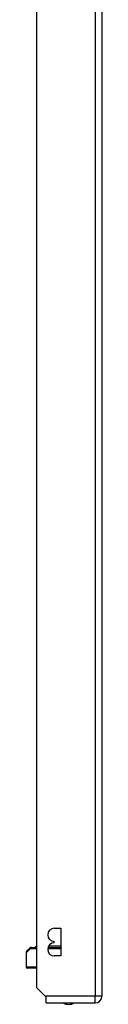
# Model space of a CAD drawing. Header units: inches. Extents: x 12 to 399, y 35 to 188.
# Tile 145 of 256: x 111.98 to 113.07, y 99.73 to 113.88. Entities that reach past the tile are written whole.
import ezdxf

# ---------------------------------------------------------------- set-up
doc = ezdxf.new("R2010")
doc.units = ezdxf.units.IN
doc.header["$MEASUREMENT"] = 0
doc.layers.add('Visible Edges(ANSI)', color=7, linetype='Continuous', lineweight=25)
doc.layers.add('Visible Tangent Edges(ANSI)', color=7, linetype='Continuous', lineweight=25)

msp = doc.modelspace()

# ---------------------------------------------------------------- linework, layer by layer
at = {"layer": 'Visible Edges(ANSI)'}
for p, q in [((112.136, 99.965), (112.136, 129.568)), ((113.07, 129.568), (113.07, 99.848)), ((112.386, 100.824), (112.481, 100.824)), ((112.481, 100.824), (112.481, 100.424)), ((112.386, 100.614), (112.386, 100.634)), ((111.98, 100.47), (111.98, 100.27)), ((111.992, 100.498), (112.028, 100.534)), ((112.058, 100.546), (112.056, 100.546)), ((112.058, 100.546), (112.136, 100.546)), ((112.295, 100.546), (112.481, 100.546)), ((112.474, 100.565), (112.303, 100.565)), ((112.481, 100.424), (112.386, 100.424)), ((112.136, 100.25), (112, 100.25)), ((112.253, 99.848), (112.136, 99.965)), ((112.27, 99.831), (112.253, 99.848)), ((112.27, 99.749), (112.27, 99.831)), ((112.27, 99.749), (112.971, 99.749))]:
    msp.add_line(p, q, dxfattribs=at)
at = {"layer": 'Visible Edges(ANSI)', "flags": 128}
msp.add_lwpolyline([(112.056, 100.546), (112.054, 100.546), (112.052, 100.546), (112.051, 100.545), (112.049, 100.545), (112.048, 100.545), (112.047, 100.545), (112.045, 100.544), (112.044, 100.544), (112.043, 100.543), (112.041, 100.543), (112.04, 100.543), (112.039, 100.542), (112.038, 100.541), (112.037, 100.541), (112.036, 100.54), (112.035, 100.54), (112.034, 100.539), (112.033, 100.538), (112.032, 100.538), (112.031, 100.537), (112.03, 100.536), (112.029, 100.536), (112.029, 100.535), (112.028, 100.534)], dxfattribs=at)
at = {"layer": 'Visible Edges(ANSI)'}
for centre, radius, start, end in [((112.386, 100.729), 0.095, 90, 270), ((112.386, 100.519), 0.095, 90, 270), ((112.02, 100.47), 0.0394, 135, 180), ((112.139, 100.536), 0.0295, 96.1386, 160.5288), ((112.474, 100.536), 0.0295, 75.893, 90), ((112, 100.27), 0.0197, 180, 270), ((112.971, 99.848), 0.099, 270, 0), ((112.593, 99.917), 0.188, 243.6399, 296.3601)]:
    msp.add_arc(centre, radius, start, end, dxfattribs=at)
at = {"layer": 'Visible Tangent Edges(ANSI)'}
for p, q in [((112.971, 129.568), (112.971, 99.848)), ((112.041, 100.526), (111.98, 100.47)), ((112.136, 100.526), (112.041, 100.526)), ((112.481, 100.526), (112.291, 100.526)), ((111.98, 100.27), (112.136, 100.27)), ((112.971, 99.848), (112.253, 99.848)), ((113.07, 99.848), (112.971, 99.848)), ((112.971, 99.749), (112.971, 99.848))]:
    msp.add_line(p, q, dxfattribs=at)
at = {"layer": 'Visible Tangent Edges(ANSI)', "flags": 128}
for points in [[(112.028, 100.534), (112.028, 100.534), (112.028, 100.534), (112.028, 100.534), (112.028, 100.534), (112.028, 100.534), (112.029, 100.534), (112.029, 100.534), (112.029, 100.534), (112.029, 100.534), (112.03, 100.534), (112.03, 100.534), (112.03, 100.533), (112.031, 100.533), (112.031, 100.533), (112.032, 100.533), (112.032, 100.532), (112.033, 100.532), (112.033, 100.531), (112.034, 100.531), (112.035, 100.53), (112.035, 100.53), (112.036, 100.529), (112.037, 100.529), (112.038, 100.528)], [(112.038, 100.528), (112.038, 100.528), (112.038, 100.528), (112.038, 100.528), (112.038, 100.528), (112.039, 100.528), (112.039, 100.527), (112.039, 100.527), (112.039, 100.527), (112.039, 100.527), (112.039, 100.527), (112.039, 100.527), (112.039, 100.527), (112.039, 100.527), (112.04, 100.527), (112.04, 100.527), (112.04, 100.527), (112.04, 100.527), (112.04, 100.527), (112.04, 100.526), (112.04, 100.526), (112.04, 100.526), (112.041, 100.526), (112.041, 100.526), (112.041, 100.526)]]:
    msp.add_lwpolyline(points, dxfattribs=at)
at = {"layer": 'Visible Tangent Edges(ANSI)'}
for centre, ratio, end_param in [((112.056, 100.526), 0.905633, 1.471837), ((112.058, 100.526), 0.880908, 1.570796)]:
    msp.add_ellipse(centre, major_axis=(0, 0.0197), ratio=ratio, start_param=0, end_param=end_param, dxfattribs=at)

doc.saveas('drawing.dxf')
